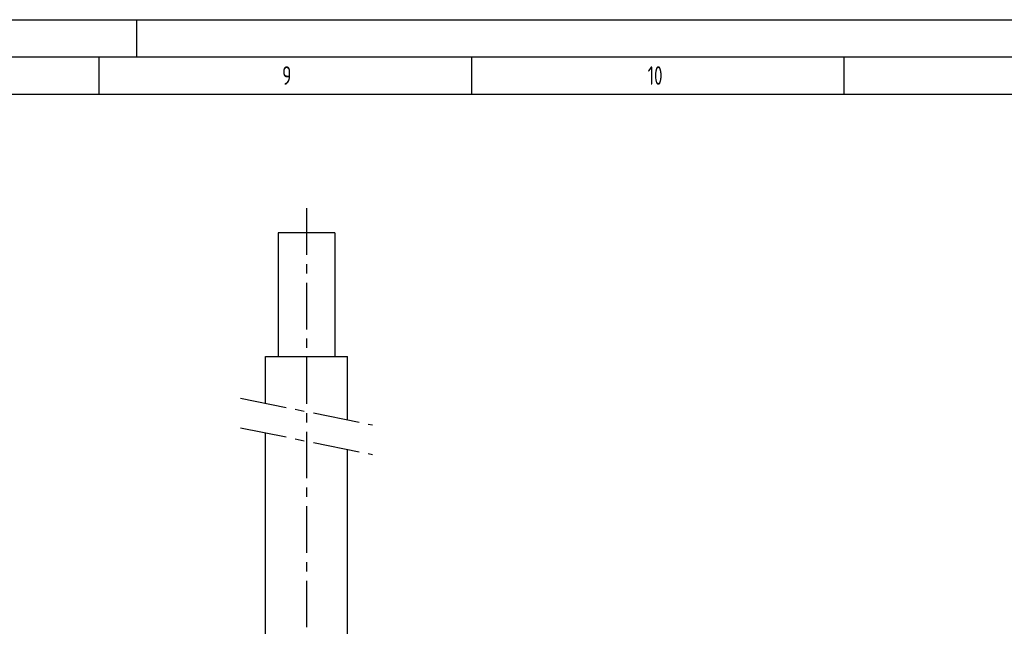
# Model space of a CAD drawing. Header units: millimetres. Extents: x 0 to 5940, y 0 to 4200.
# Tile 54 of 55: x 3863 to 5185, y 3385 to 4200. Entities that reach past the tile are written whole.
import ezdxf

# ---------------------------------------------------------------- set-up
doc = ezdxf.new("R2010")
doc.units = ezdxf.units.MM
doc.header["$LTSCALE"] = 50
doc.linetypes.add('MITTE', pattern=[2, 1.25, -0.25, 0.25, -0.25])
doc.layers.get('0').update_dxf_attribs({"linetype": 'CONTINUOUS'})
for name, color, linetype in [('02-LINIE-035', 2, 'CONTINUOUS'), ('05-ACHSE', 1, 'MITTE'), ('KSB-BLATTRAND', 2, 'CONTINUOUS')]:
    doc.layers.add(name, color=color, linetype=linetype)
doc.styles.get("Standard").update_dxf_attribs({"font": 'ISOCP.SHX'})

# ---------------------------------------------------------------- blocks, each defined once
blk = doc.blocks.new('Rahmen_A2')
at = {"color": 1, "ltscale": 150}
for p, q in [((0, 420), (594, 420)), ((10, 410), (584, 410))]:
    blk.add_line(p, q, dxfattribs=at)
at = {"layer": 'KSB-BLATTRAND'}
for p, q in [((402, 420), (402, 415)), ((5, 415), (589, 415)), ((397, 410), (397, 415)), ((447, 410), (447, 415)), ((497, 410), (497, 415))]:
    blk.add_line(p, q, dxfattribs=at)
at = {"layer": 'KSB-BLATTRAND', "width": 0.75}
for s, p in [('9', (421.5625, 411.25)), ('10', (470.625, 411.25))]:
    blk.add_text(s, height=2.5, dxfattribs=at).set_placement(p)

msp = doc.modelspace()

# ---------------------------------------------------------------- linework, layer by layer
at = {"layer": '02-LINIE-035'}
for p, q in [((4286.3, 3913.7), (4210.2, 3913.7)), ((4210.2, 3913.7), (4210.2, 3747.7)), ((4286.3, 3913.7), (4286.3, 3747.7)), ((4193.2, 3747.7), (4303.2, 3747.7)), ((4193.2, 3685), (4193.2, 3747.7)), ((4303.2, 3662.7), (4303.2, 3747.7)), ((4193.2, 3296.8), (4193.2, 3645.3)), ((4303.2, 3296.8), (4303.2, 3623))]:
    msp.add_line(p, q, dxfattribs=at)
at = {"layer": '05-ACHSE'}
for p, q in [((4248.2, 3946.7), (4248.2, 2818.5)), ((4159.6, 3691.8), (4336.9, 3655.8)), ((4159.6, 3652.1), (4336.9, 3616.1))]:
    msp.add_line(p, q, dxfattribs=at)

# ---------------------------------------------------------------- block references
at = {"layer": 'KSB-BLATTRAND', "xscale": 10, "yscale": 10, "zscale": 10}
msp.add_blockref('Rahmen_A2', (0, 0), dxfattribs=at)

doc.saveas('drawing.dxf')
